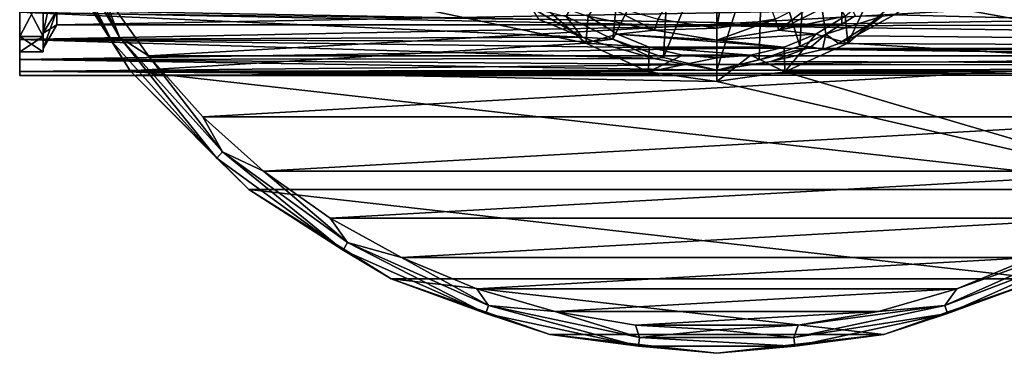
# Model space of a CAD drawing. Header units: millimetres. Extents: x -144 to 364, y -408 to 1133.
# Tile 25 of 256: x -104 to -63, y -32 to -18. Entities that reach past the tile are written whole.
import ezdxf

# ---------------------------------------------------------------- set-up
doc = ezdxf.new("R2010")
doc.units = ezdxf.units.MM
doc.header["$LTSCALE"] = 41.718519
for name, color, linetype in [('114', 7, 'CONTINUOUS'), ('115', 7, 'CONTINUOUS'), ('116', 7, 'CONTINUOUS'), ('117', 7, 'CONTINUOUS'), ('122', 7, 'CONTINUOUS'), ('123', 7, 'CONTINUOUS'), ('127', 7, 'CONTINUOUS'), ('128', 7, 'CONTINUOUS'), ('135', 7, 'CONTINUOUS'), ('328', 7, 'CONTINUOUS'), ('329', 7, 'CONTINUOUS'), ('330', 7, 'CONTINUOUS'), ('332', 7, 'CONTINUOUS'), ('339', 7, 'CONTINUOUS'), ('340', 7, 'CONTINUOUS'), ('341', 7, 'CONTINUOUS'), ('342', 7, 'CONTINUOUS'), ('343', 7, 'CONTINUOUS'), ('344', 7, 'CONTINUOUS'), ('345', 7, 'CONTINUOUS'), ('348', 7, 'CONTINUOUS'), ('349', 7, 'CONTINUOUS'), ('352', 7, 'CONTINUOUS'), ('353', 7, 'CONTINUOUS'), ('45', 7, 'CONTINUOUS'), ('46', 7, 'CONTINUOUS'), ('47', 7, 'CONTINUOUS'), ('48', 7, 'CONTINUOUS'), ('49', 7, 'CONTINUOUS'), ('50', 7, 'CONTINUOUS'), ('51', 7, 'CONTINUOUS'), ('52', 7, 'CONTINUOUS')]:
    doc.layers.add(name, color=color, linetype=linetype)

msp = doc.modelspace()

# ---------------------------------------------------------------- linework, layer by layer
at = {"layer": '114', "color": 7, "linetype": 'CONTINUOUS', "true_color": 0xaaaaaa}
for points in [[(-104.5, -18.353, -4.918), (-104.5, -16.455, -9.5), (-104.5, -17.32, -10), (-104.5, -18.353, -4.918)], [(-104.5, -16.455, 9.5), (-104.5, -18.353, 4.918), (-104.5, -17.32, 10), (-104.5, -16.455, 9.5)], [(-104.5, -18.478, -7.654), (-104.5, -18.353, -4.918), (-104.5, -17.32, -10), (-104.5, -18.478, -7.654)], [(-104.5, -17.32, 10), (-104.5, -18.353, 4.918), (-104.5, -18.478, 7.654), (-104.5, -17.32, 10)], [(-104.5, -19), (-104.5, -18.353, -4.918), (-104.5, -18.478, -7.654), (-104.5, -19)], [(-104.5, -18.353, 4.918), (-104.5, -19), (-104.5, -18.478, 7.654), (-104.5, -18.353, 4.918)], [(-104.5, -18.478, 7.654), (-104.5, -19), (-104.5, -19.319, 5.176), (-104.5, -18.478, 7.654)], [(-104.5, -19.319, -5.176), (-104.5, -19), (-104.5, -18.478, -7.654), (-104.5, -19.319, -5.176)], [(-104.5, -19.319, 5.176), (-104.5, -19), (-104.5, -19.319, -5.176), (-104.5, -19.319, 5.176)], [(-104.5, -19.829, 2.611), (-104.5, -19.319, 5.176), (-104.5, -19.829, -2.611), (-104.5, -19.829, 2.611)], [(-104.5, -19.829, -2.611), (-104.5, -19.319, 5.176), (-104.5, -19.319, -5.176), (-104.5, -19.829, -2.611)], [(-104.5, -20), (-104.5, -19.829, 2.611), (-104.5, -19.829, -2.611), (-104.5, -20)]]:
    msp.add_3dface(points, dxfattribs=at)
at = {"layer": '115', "color": 7, "linetype": 'CONTINUOUS', "true_color": 0xaaaaaa}
for points in [[(-75, -16.668, 11.054), (-104.5, -17.32, 10), (-75, -17.899, 8.923), (-75, -16.668, 11.054)], [(-104.5, -17.32, 10), (-104.5, -18.478, 7.654), (-75, -17.899, 8.923), (-104.5, -17.32, 10)], [(-104.5, -18.478, -7.654), (-104.5, -17.32, -10), (-80.696, -18.375, -7.896), (-104.5, -18.478, -7.654)], [(-80.696, -18.375, -7.896), (-104.5, -17.32, -10), (-82.519, -17.629, -9.446), (-80.696, -18.375, -7.896)], [(-75, -17.899, 8.923), (-104.5, -18.478, 7.654), (-75, -18.86, 6.656), (-75, -17.899, 8.923)], [(-80.183, -18.556, -7.46), (-104.5, -18.478, -7.654), (-80.696, -18.375, -7.896), (-80.183, -18.556, -7.46)], [(-104.5, -18.478, 7.654), (-104.5, -19.319, 5.176), (-75, -18.86, 6.656), (-104.5, -18.478, 7.654)], [(-104.5, -19.319, -5.176), (-104.5, -18.478, -7.654), (-77.662, -19.28, -5.317), (-104.5, -19.319, -5.176)], [(-77.662, -19.28, -5.317), (-104.5, -18.478, -7.654), (-80.183, -18.556, -7.46), (-77.662, -19.28, -5.317)], [(-75, -18.86, 6.656), (-104.5, -19.319, 5.176), (-75, -19.535, 4.289), (-75, -18.86, 6.656)], [(-75, -19.765, -3.054), (-104.5, -19.319, -5.176), (-77.662, -19.28, -5.317), (-75, -19.765, -3.054)], [(-104.5, -19.319, 5.176), (-104.5, -19.829, 2.611), (-75, -19.535, 4.289), (-104.5, -19.319, 5.176)], [(-104.5, -19.829, -2.611), (-104.5, -19.319, -5.176), (-75, -19.765, -3.054), (-104.5, -19.829, -2.611)], [(-75, -19.535, 4.289), (-104.5, -19.829, 2.611), (-75, -19.914, 1.857), (-75, -19.535, 4.289)], [(-75, -19.991, -0.603), (-104.5, -19.829, -2.611), (-75, -19.765, -3.054), (-75, -19.991, -0.603)], [(-104.5, -19.829, 2.611), (-104.5, -20), (-75, -19.914, 1.857), (-104.5, -19.829, 2.611)], [(-104.5, -20), (-104.5, -19.829, -2.611), (-75, -19.991, -0.603), (-104.5, -20)], [(-75, -19.914, 1.857), (-104.5, -20), (-75, -19.991, -0.603), (-75, -19.914, 1.857)]]:
    msp.add_3dface(points, dxfattribs=at)
at = {"layer": '116', "color": 7, "linetype": 'CONTINUOUS', "true_color": 0xaaaaaa}
for points in [[(-5.293, -16.781, 10.881), (-75, -16.668, 11.054), (-75, -17.899, 8.923), (-5.293, -16.781, 10.881)], [(-7.87, -17.763, 9.191), (-5.293, -16.781, 10.881), (-75, -17.899, 8.923), (-7.87, -17.763, 9.191)], [(-9.955, -18.78, 6.878), (-7.87, -17.763, 9.191), (-75, -17.899, 8.923), (-9.955, -18.78, 6.878)], [(-9.955, -18.78, 6.878), (-75, -17.899, 8.923), (-75, -18.86, 6.656), (-9.955, -18.78, 6.878)], [(-11.326, -19.541, 4.258), (-9.955, -18.78, 6.878), (-75, -19.535, 4.289), (-11.326, -19.541, 4.258)], [(-9.955, -18.78, 6.878), (-75, -18.86, 6.656), (-75, -19.535, 4.289), (-9.955, -18.78, 6.878)], [(-70.518, -18.893, -6.562), (-11.447, -19.612, -3.922), (-72.715, -19.405, -4.843), (-70.518, -18.893, -6.562)], [(-10.166, -18.893, -6.562), (-11.447, -19.612, -3.922), (-70.518, -18.893, -6.562), (-10.166, -18.893, -6.562)], [(-11.447, -19.612, -3.922), (-75, -19.765, -3.054), (-72.715, -19.405, -4.843), (-11.447, -19.612, -3.922)], [(-11.326, -19.541, 4.258), (-75, -19.535, 4.289), (-75, -19.914, 1.857), (-11.326, -19.541, 4.258)], [(-12.002, -19.941, 1.539), (-11.326, -19.541, 4.258), (-75, -19.914, 1.857), (-12.002, -19.941, 1.539)], [(-11.447, -19.612, -3.922), (-12.04, -19.964, -1.199), (-75, -19.765, -3.054), (-11.447, -19.612, -3.922)], [(-12.04, -19.964, -1.199), (-75, -19.991, -0.603), (-75, -19.765, -3.054), (-12.04, -19.964, -1.199)], [(-12.002, -19.941, 1.539), (-75, -19.914, 1.857), (-75, -19.991, -0.603), (-12.002, -19.941, 1.539)], [(-12.04, -19.964, -1.199), (-12.002, -19.941, 1.539), (-75, -19.991, -0.603), (-12.04, -19.964, -1.199)]]:
    msp.add_3dface(points, dxfattribs=at)
at = {"layer": '117', "color": 7, "linetype": 'CONTINUOUS', "true_color": 0xaaaaaa}
for points in [[(-63.605, -13.933, -20.84), (-10.166, -18.893, -6.562), (-64.626, -15.097, -17.489), (-63.605, -13.933, -20.84)], [(-5.715, -17.468, -10.665), (-8.181, -18.076, -8.915), (-63.605, -13.933, -20.84), (-5.715, -17.468, -10.665)], [(-8.181, -18.076, -8.915), (-10.166, -18.893, -6.562), (-63.605, -13.933, -20.84), (-8.181, -18.076, -8.915)], [(-64.626, -15.097, -17.489), (-10.166, -18.893, -6.562), (-65.627, -16.049, -14.749), (-64.626, -15.097, -17.489)], [(-65.627, -16.049, -14.749), (-10.166, -18.893, -6.562), (-66.584, -16.817, -12.538), (-65.627, -16.049, -14.749)], [(-66.584, -16.817, -12.538), (-10.166, -18.893, -6.562), (-67.486, -17.434, -10.761), (-66.584, -16.817, -12.538)], [(-67.486, -17.434, -10.761), (-10.166, -18.893, -6.562), (-69.11, -18.324, -8.2), (-67.486, -17.434, -10.761)], [(-69.11, -18.324, -8.2), (-10.166, -18.893, -6.562), (-69.838, -18.64, -7.289), (-69.11, -18.324, -8.2)], [(-10.166, -18.893, -6.562), (-70.518, -18.893, -6.562), (-69.838, -18.64, -7.289), (-10.166, -18.893, -6.562)]]:
    msp.add_3dface(points, dxfattribs=at)
at = {"layer": '122', "color": 7, "linetype": 'CONTINUOUS', "true_color": 0xaaaaaa}
for points in [[(-73.044, -13.607, -42), (-71.127, -13.19, -42), (-71.477, -18.753, -7.483), (-73.044, -13.607, -42)], [(-71.477, -18.753, -7.483), (-71.127, -13.19, -42), (-70.381, -18.252, -9.125), (-71.477, -18.753, -7.483)], [(-70.381, -18.252, -9.125), (-71.127, -13.19, -42), (-69.137, -17.475, -11.682), (-70.381, -18.252, -9.125)], [(-75, -13.747, -42), (-73.044, -13.607, -42), (-75, -19.765, -3.054), (-75, -13.747, -42)], [(-75, -19.765, -3.054), (-73.044, -13.607, -42), (-73.203, -19.334, -5.305), (-75, -19.765, -3.054)], [(-73.203, -19.334, -5.305), (-73.044, -13.607, -42), (-71.477, -18.753, -7.483), (-73.203, -19.334, -5.305)]]:
    msp.add_3dface(points, dxfattribs=at)
at = {"layer": '123', "color": 7, "linetype": 'CONTINUOUS', "true_color": 0xaaaaaa}
for points in [[(-81.377, -17.498, -10.443), (-78.873, -13.19, -42), (-79.395, -18.465, -8.133), (-81.377, -17.498, -10.443)], [(-78.873, -13.19, -42), (-76.956, -13.607, -42), (-79.395, -18.465, -8.133), (-78.873, -13.19, -42)], [(-79.395, -18.465, -8.133), (-76.956, -13.607, -42), (-77.257, -19.232, -5.655), (-79.395, -18.465, -8.133)], [(-76.956, -13.607, -42), (-75, -13.747, -42), (-77.257, -19.232, -5.655), (-76.956, -13.607, -42)], [(-75, -13.747, -42), (-75, -19.765, -3.054), (-77.257, -19.232, -5.655), (-75, -13.747, -42)]]:
    msp.add_3dface(points, dxfattribs=at)
at = {"layer": '127', "color": 7, "linetype": 'CONTINUOUS', "true_color": 0xaaaaaa}
for points in [[(-70.381, -18.252, -9.125), (-69.137, -17.475, -11.682), (-68.003, -17.484, -10.667), (-70.381, -18.252, -9.125)], [(-69.838, -18.64, -7.289), (-70.381, -18.252, -9.125), (-68.003, -17.484, -10.667), (-69.838, -18.64, -7.289)], [(-69.11, -18.324, -8.2), (-69.838, -18.64, -7.289), (-68.003, -17.484, -10.667), (-69.11, -18.324, -8.2)], [(-67.486, -17.434, -10.761), (-69.11, -18.324, -8.2), (-68.003, -17.484, -10.667), (-67.486, -17.434, -10.761)], [(-71.477, -18.753, -7.483), (-70.381, -18.252, -9.125), (-71.001, -18.782, -7.013), (-71.477, -18.753, -7.483)], [(-70.381, -18.252, -9.125), (-70.518, -18.893, -6.562), (-71.001, -18.782, -7.013), (-70.381, -18.252, -9.125)], [(-69.838, -18.64, -7.289), (-70.518, -18.893, -6.562), (-70.381, -18.252, -9.125), (-69.838, -18.64, -7.289)]]:
    msp.add_3dface(points, dxfattribs=at)
at = {"layer": '128', "color": 7, "linetype": 'CONTINUOUS', "true_color": 0xaaaaaa}
for points in [[(-72.715, -19.405, -4.843), (-75, -19.765, -3.054), (-71.001, -18.782, -7.013), (-72.715, -19.405, -4.843)], [(-75, -19.765, -3.054), (-73.203, -19.334, -5.305), (-71.001, -18.782, -7.013), (-75, -19.765, -3.054)], [(-73.203, -19.334, -5.305), (-71.477, -18.753, -7.483), (-71.001, -18.782, -7.013), (-73.203, -19.334, -5.305)], [(-70.518, -18.893, -6.562), (-72.715, -19.405, -4.843), (-71.001, -18.782, -7.013), (-70.518, -18.893, -6.562)]]:
    msp.add_3dface(points, dxfattribs=at)
at = {"layer": '135', "color": 7, "linetype": 'CONTINUOUS', "true_color": 0xaaaaaa}
for points in [[(-80.696, -18.375, -7.896), (-82.519, -17.629, -9.446), (-82.845, -17.139, -10.403), (-80.696, -18.375, -7.896)], [(-81.377, -17.498, -10.443), (-80.696, -18.375, -7.896), (-82.845, -17.139, -10.403), (-81.377, -17.498, -10.443)], [(-80.696, -18.375, -7.896), (-81.377, -17.498, -10.443), (-79.395, -18.465, -8.133), (-80.696, -18.375, -7.896)], [(-80.183, -18.556, -7.46), (-80.696, -18.375, -7.896), (-79.395, -18.465, -8.133), (-80.183, -18.556, -7.46)], [(-77.662, -19.28, -5.317), (-80.183, -18.556, -7.46), (-79.395, -18.465, -8.133), (-77.662, -19.28, -5.317)], [(-77.662, -19.28, -5.317), (-79.395, -18.465, -8.133), (-77.257, -19.232, -5.655), (-77.662, -19.28, -5.317)], [(-75, -19.765, -3.054), (-77.662, -19.28, -5.317), (-77.257, -19.232, -5.655), (-75, -19.765, -3.054)]]:
    msp.add_3dface(points, dxfattribs=at)
at = {"layer": '328', "color": 7, "linetype": 'CONTINUOUS', "true_color": 0xaaaaaa}
for points in [[(-99.823, -19.796, -58.5), (-103.606, -13.776, -58.5), (-99.823, -19.796, -77.5), (-99.823, -19.796, -58.5)], [(-99.823, -19.796, -77.5), (-103.606, -13.776, -58.5), (-103.606, -13.776, -77.5), (-99.823, -19.796, -77.5)], [(-94.796, -24.823, -58.5), (-99.823, -19.796, -58.5), (-94.796, -24.823, -77.5), (-94.796, -24.823, -58.5)], [(-94.796, -24.823, -77.5), (-99.823, -19.796, -58.5), (-99.823, -19.796, -77.5), (-94.796, -24.823, -77.5)], [(-88.776, -28.606, -58.5), (-94.796, -24.823, -58.5), (-88.776, -28.606, -77.5), (-88.776, -28.606, -58.5)], [(-88.776, -28.606, -77.5), (-94.796, -24.823, -58.5), (-94.796, -24.823, -77.5), (-88.776, -28.606, -77.5)], [(-82.065, -30.954, -58.5), (-88.776, -28.606, -58.5), (-82.065, -30.954, -77.5), (-82.065, -30.954, -58.5)], [(-82.065, -30.954, -77.5), (-88.776, -28.606, -58.5), (-88.776, -28.606, -77.5), (-82.065, -30.954, -77.5)], [(-61.224, -28.606, -58.5), (-67.935, -30.954, -58.5), (-61.224, -28.606, -77.5), (-61.224, -28.606, -58.5)], [(-61.224, -28.606, -77.5), (-67.935, -30.954, -58.5), (-67.935, -30.954, -77.5), (-61.224, -28.606, -77.5)], [(-75, -31.75, -58.5), (-82.065, -30.954, -58.5), (-75, -31.75, -77.5), (-75, -31.75, -58.5)], [(-75, -31.75, -77.5), (-82.065, -30.954, -58.5), (-82.065, -30.954, -77.5), (-75, -31.75, -77.5)], [(-67.935, -30.954, -58.5), (-75, -31.75, -58.5), (-67.935, -30.954, -77.5), (-67.935, -30.954, -58.5)], [(-67.935, -30.954, -77.5), (-75, -31.75, -58.5), (-75, -31.75, -77.5), (-67.935, -30.954, -77.5)]]:
    msp.add_3dface(points, dxfattribs=at)
at = {"layer": '329', "color": 7, "linetype": 'CONTINUOUS', "true_color": 0xaaaaaa}
for points in [[(-99.047, -19.166, -57.5), (-48.958, -16.352, -57.5), (-101.042, -16.352, -57.5), (-99.047, -19.166, -57.5)], [(-50.953, -19.166, -57.5), (-48.958, -16.352, -57.5), (-99.047, -19.166, -57.5), (-50.953, -19.166, -57.5)], [(-96.749, -21.738, -57.5), (-50.953, -19.166, -57.5), (-99.047, -19.166, -57.5), (-96.749, -21.738, -57.5)], [(-53.251, -21.738, -57.5), (-50.953, -19.166, -57.5), (-96.749, -21.738, -57.5), (-53.251, -21.738, -57.5)], [(-94.177, -24.037, -57.5), (-53.251, -21.738, -57.5), (-96.749, -21.738, -57.5), (-94.177, -24.037, -57.5)], [(-55.823, -24.037, -57.5), (-53.251, -21.738, -57.5), (-94.177, -24.037, -57.5), (-55.823, -24.037, -57.5)], [(-91.365, -26.034, -57.5), (-55.823, -24.037, -57.5), (-94.177, -24.037, -57.5), (-91.365, -26.034, -57.5)], [(-58.635, -26.034, -57.5), (-55.823, -24.037, -57.5), (-91.365, -26.034, -57.5), (-58.635, -26.034, -57.5)], [(-88.346, -27.703, -57.5), (-58.635, -26.034, -57.5), (-91.365, -26.034, -57.5), (-88.346, -27.703, -57.5)], [(-61.654, -27.703, -57.5), (-58.635, -26.034, -57.5), (-88.346, -27.703, -57.5), (-61.654, -27.703, -57.5)], [(-85.159, -29.023, -57.5), (-61.654, -27.703, -57.5), (-88.346, -27.703, -57.5), (-85.159, -29.023, -57.5)], [(-64.841, -29.023, -57.5), (-61.654, -27.703, -57.5), (-85.159, -29.023, -57.5), (-64.841, -29.023, -57.5)], [(-81.845, -29.979, -57.5), (-64.841, -29.023, -57.5), (-85.159, -29.023, -57.5), (-81.845, -29.979, -57.5)], [(-68.155, -29.979, -57.5), (-64.841, -29.023, -57.5), (-81.845, -29.979, -57.5), (-68.155, -29.979, -57.5)], [(-78.444, -30.557, -57.5), (-68.155, -29.979, -57.5), (-81.845, -29.979, -57.5), (-78.444, -30.557, -57.5)], [(-71.556, -30.557, -57.5), (-68.155, -29.979, -57.5), (-78.444, -30.557, -57.5), (-71.556, -30.557, -57.5)], [(-75, -30.75, -57.5), (-71.556, -30.557, -57.5), (-78.444, -30.557, -57.5), (-75, -30.75, -57.5)]]:
    msp.add_3dface(points, dxfattribs=at)
at = {"layer": '330', "color": 7, "linetype": 'CONTINUOUS', "true_color": 0xaaaaaa}
for points in [[(-99.823, -19.796, -77.5), (-103.606, -13.776, -77.5), (-80.542, -18.623, -77.5), (-99.823, -19.796, -77.5)], [(-80.542, -18.623, -77.5), (-103.606, -13.776, -77.5), (-82.746, -16.712, -77.5), (-80.542, -18.623, -77.5)], [(-46.394, -13.776, -77.5), (-50.177, -19.796, -77.5), (-65.676, -14.258, -77.5), (-46.394, -13.776, -77.5)], [(-65.676, -14.258, -77.5), (-50.177, -19.796, -77.5), (-67.254, -16.712, -77.5), (-65.676, -14.258, -77.5)], [(-67.254, -16.712, -77.5), (-50.177, -19.796, -77.5), (-69.458, -18.623, -77.5), (-67.254, -16.712, -77.5)], [(-77.888, -19.835, -77.5), (-99.823, -19.796, -77.5), (-80.542, -18.623, -77.5), (-77.888, -19.835, -77.5)], [(-69.458, -18.623, -77.5), (-50.177, -19.796, -77.5), (-72.112, -19.835, -77.5), (-69.458, -18.623, -77.5)], [(-55.204, -24.823, -77.5), (-94.796, -24.823, -77.5), (-99.823, -19.796, -77.5), (-55.204, -24.823, -77.5)], [(-55.204, -24.823, -77.5), (-99.823, -19.796, -77.5), (-75, -20.25, -77.5), (-55.204, -24.823, -77.5)], [(-75, -20.25, -77.5), (-99.823, -19.796, -77.5), (-77.888, -19.835, -77.5), (-75, -20.25, -77.5)], [(-72.112, -19.835, -77.5), (-55.204, -24.823, -77.5), (-75, -20.25, -77.5), (-72.112, -19.835, -77.5)], [(-50.177, -19.796, -77.5), (-55.204, -24.823, -77.5), (-72.112, -19.835, -77.5), (-50.177, -19.796, -77.5)], [(-55.204, -24.823, -77.5), (-61.224, -28.606, -77.5), (-94.796, -24.823, -77.5), (-55.204, -24.823, -77.5)], [(-61.224, -28.606, -77.5), (-88.776, -28.606, -77.5), (-94.796, -24.823, -77.5), (-61.224, -28.606, -77.5)], [(-61.224, -28.606, -77.5), (-67.935, -30.954, -77.5), (-88.776, -28.606, -77.5), (-61.224, -28.606, -77.5)], [(-67.935, -30.954, -77.5), (-82.065, -30.954, -77.5), (-88.776, -28.606, -77.5), (-67.935, -30.954, -77.5)], [(-67.935, -30.954, -77.5), (-75, -31.75, -77.5), (-82.065, -30.954, -77.5), (-67.935, -30.954, -77.5)]]:
    msp.add_3dface(points, dxfattribs=at)
at = {"layer": '332', "color": 7, "linetype": 'CONTINUOUS', "true_color": 0xaaaaaa}
for points in [[(-100.578, -18.584, -58), (-103.548, -12.711, -57.634), (-103.883, -12.86, -58), (-100.578, -18.584, -58)], [(-103.606, -13.776, -58.5), (-100.578, -18.584, -58), (-103.883, -12.86, -58), (-103.606, -13.776, -58.5)], [(-100.282, -18.368, -57.634), (-102.71, -13.332, -57.5), (-103.548, -12.711, -57.634), (-100.282, -18.368, -57.634)], [(-100.282, -18.368, -57.634), (-103.548, -12.711, -57.634), (-100.578, -18.584, -58), (-100.282, -18.368, -57.634)], [(-101.042, -16.352, -57.5), (-102.71, -13.332, -57.5), (-100.282, -18.368, -57.634), (-101.042, -16.352, -57.5)], [(-103.606, -13.776, -58.5), (-99.823, -19.796, -58.5), (-100.578, -18.584, -58), (-103.606, -13.776, -58.5)], [(-99.047, -19.166, -57.5), (-101.042, -16.352, -57.5), (-100.282, -18.368, -57.634), (-99.047, -19.166, -57.5)], [(-96.155, -23.495, -58), (-100.282, -18.368, -57.634), (-100.578, -18.584, -58), (-96.155, -23.495, -58)], [(-99.823, -19.796, -58.5), (-96.155, -23.495, -58), (-100.578, -18.584, -58), (-99.823, -19.796, -58.5)], [(-95.91, -23.223, -57.634), (-99.047, -19.166, -57.5), (-100.282, -18.368, -57.634), (-95.91, -23.223, -57.634)], [(-95.91, -23.223, -57.634), (-100.282, -18.368, -57.634), (-96.155, -23.495, -58), (-95.91, -23.223, -57.634)], [(-96.749, -21.738, -57.5), (-99.047, -19.166, -57.5), (-95.91, -23.223, -57.634), (-96.749, -21.738, -57.5)], [(-99.823, -19.796, -58.5), (-94.796, -24.823, -58.5), (-96.155, -23.495, -58), (-99.823, -19.796, -58.5)], [(-94.177, -24.037, -57.5), (-96.749, -21.738, -57.5), (-95.91, -23.223, -57.634), (-94.177, -24.037, -57.5)], [(-90.808, -27.381, -58), (-95.91, -23.223, -57.634), (-96.155, -23.495, -58), (-90.808, -27.381, -58)], [(-90.625, -27.063, -57.634), (-94.177, -24.037, -57.5), (-95.91, -23.223, -57.634), (-90.625, -27.063, -57.634)], [(-90.625, -27.063, -57.634), (-95.91, -23.223, -57.634), (-90.808, -27.381, -58), (-90.625, -27.063, -57.634)], [(-94.796, -24.823, -58.5), (-90.808, -27.381, -58), (-96.155, -23.495, -58), (-94.796, -24.823, -58.5)], [(-91.365, -26.034, -57.5), (-94.177, -24.037, -57.5), (-90.625, -27.063, -57.634), (-91.365, -26.034, -57.5)], [(-94.796, -24.823, -58.5), (-88.776, -28.606, -58.5), (-90.808, -27.381, -58), (-94.796, -24.823, -58.5)], [(-88.346, -27.703, -57.5), (-91.365, -26.034, -57.5), (-90.625, -27.063, -57.634), (-88.346, -27.703, -57.5)], [(-84.77, -30.069, -58), (-90.625, -27.063, -57.634), (-90.808, -27.381, -58), (-84.77, -30.069, -58)], [(-84.657, -29.721, -57.634), (-88.346, -27.703, -57.5), (-90.625, -27.063, -57.634), (-84.657, -29.721, -57.634)], [(-84.657, -29.721, -57.634), (-90.625, -27.063, -57.634), (-84.77, -30.069, -58), (-84.657, -29.721, -57.634)], [(-59.375, -27.063, -57.634), (-64.841, -29.023, -57.5), (-65.343, -29.721, -57.634), (-59.375, -27.063, -57.634)], [(-59.375, -27.063, -57.634), (-65.343, -29.721, -57.634), (-59.192, -27.381, -58), (-59.375, -27.063, -57.634)], [(-61.654, -27.703, -57.5), (-64.841, -29.023, -57.5), (-59.375, -27.063, -57.634), (-61.654, -27.703, -57.5)], [(-88.776, -28.606, -58.5), (-84.77, -30.069, -58), (-90.808, -27.381, -58), (-88.776, -28.606, -58.5)], [(-59.192, -27.381, -58), (-65.343, -29.721, -57.634), (-65.23, -30.069, -58), (-59.192, -27.381, -58)], [(-61.224, -28.606, -58.5), (-59.192, -27.381, -58), (-65.23, -30.069, -58), (-61.224, -28.606, -58.5)], [(-85.159, -29.023, -57.5), (-88.346, -27.703, -57.5), (-84.657, -29.721, -57.634), (-85.159, -29.023, -57.5)], [(-88.776, -28.606, -58.5), (-82.065, -30.954, -58.5), (-84.77, -30.069, -58), (-88.776, -28.606, -58.5)], [(-67.935, -30.954, -58.5), (-61.224, -28.606, -58.5), (-65.23, -30.069, -58), (-67.935, -30.954, -58.5)], [(-81.845, -29.979, -57.5), (-85.159, -29.023, -57.5), (-84.657, -29.721, -57.634), (-81.845, -29.979, -57.5)], [(-64.841, -29.023, -57.5), (-68.155, -29.979, -57.5), (-65.343, -29.721, -57.634), (-64.841, -29.023, -57.5)], [(-78.305, -31.443, -58), (-84.657, -29.721, -57.634), (-84.77, -30.069, -58), (-78.305, -31.443, -58)], [(-78.267, -31.079, -57.634), (-81.845, -29.979, -57.5), (-84.657, -29.721, -57.634), (-78.267, -31.079, -57.634)], [(-78.267, -31.079, -57.634), (-84.657, -29.721, -57.634), (-78.305, -31.443, -58), (-78.267, -31.079, -57.634)], [(-78.444, -30.557, -57.5), (-81.845, -29.979, -57.5), (-78.267, -31.079, -57.634), (-78.444, -30.557, -57.5)], [(-65.343, -29.721, -57.634), (-71.556, -30.557, -57.5), (-71.733, -31.079, -57.634), (-65.343, -29.721, -57.634)], [(-65.343, -29.721, -57.634), (-71.733, -31.079, -57.634), (-65.23, -30.069, -58), (-65.343, -29.721, -57.634)], [(-68.155, -29.979, -57.5), (-71.556, -30.557, -57.5), (-65.343, -29.721, -57.634), (-68.155, -29.979, -57.5)], [(-82.065, -30.954, -58.5), (-78.305, -31.443, -58), (-84.77, -30.069, -58), (-82.065, -30.954, -58.5)], [(-65.23, -30.069, -58), (-71.733, -31.079, -57.634), (-71.695, -31.443, -58), (-65.23, -30.069, -58)], [(-67.935, -30.954, -58.5), (-65.23, -30.069, -58), (-71.695, -31.443, -58), (-67.935, -30.954, -58.5)], [(-75, -30.75, -57.5), (-78.444, -30.557, -57.5), (-78.267, -31.079, -57.634), (-75, -30.75, -57.5)], [(-71.733, -31.079, -57.634), (-75, -30.75, -57.5), (-78.267, -31.079, -57.634), (-71.733, -31.079, -57.634)], [(-71.556, -30.557, -57.5), (-75, -30.75, -57.5), (-71.733, -31.079, -57.634), (-71.556, -30.557, -57.5)], [(-82.065, -30.954, -58.5), (-75, -31.75, -58.5), (-78.305, -31.443, -58), (-82.065, -30.954, -58.5)], [(-71.695, -31.443, -58), (-78.267, -31.079, -57.634), (-78.305, -31.443, -58), (-71.695, -31.443, -58)], [(-71.733, -31.079, -57.634), (-78.267, -31.079, -57.634), (-71.695, -31.443, -58), (-71.733, -31.079, -57.634)], [(-75, -31.75, -58.5), (-67.935, -30.954, -58.5), (-71.695, -31.443, -58), (-75, -31.75, -58.5)], [(-75, -31.75, -58.5), (-71.695, -31.443, -58), (-78.305, -31.443, -58), (-75, -31.75, -58.5)]]:
    msp.add_3dface(points, dxfattribs=at)
at = {"layer": '339', "color": 7, "linetype": 'CONTINUOUS', "true_color": 0xe0f2ff}
for points in [[(-80.542, -18.623, -77.5), (-82.746, -16.712, -77.5), (-82.746, -16.712, -96.423), (-80.542, -18.623, -77.5)], [(-80.542, -18.623, -96.423), (-80.542, -18.623, -77.5), (-82.746, -16.712, -96.423), (-80.542, -18.623, -96.423)], [(-77.888, -19.835, -77.5), (-80.542, -18.623, -77.5), (-77.888, -19.835, -96.423), (-77.888, -19.835, -77.5)], [(-77.888, -19.835, -96.423), (-80.542, -18.623, -77.5), (-80.542, -18.623, -96.423), (-77.888, -19.835, -96.423)], [(-75, -20.25, -77.5), (-77.888, -19.835, -77.5), (-75, -20.25, -96.423), (-75, -20.25, -77.5)], [(-75, -20.25, -96.423), (-77.888, -19.835, -77.5), (-77.888, -19.835, -96.423), (-75, -20.25, -96.423)]]:
    msp.add_3dface(points, dxfattribs=at)
at = {"layer": '340', "color": 7, "linetype": 'CONTINUOUS', "true_color": 0xe0f2ff}
msp.add_3dface([(-75, -18, -79), (-77.472, -17.608, -79), (-75, -13.407, -78.104), (-75, -18, -79)], dxfattribs=at)
at = {"layer": '341', "color": 7, "linetype": 'CONTINUOUS', "true_color": 0xe0f2ff}
for points in [[(-77.472, -17.608, -79), (-75, -18, -79), (-77.472, -17.608, -96.5), (-77.472, -17.608, -79)], [(-77.472, -17.608, -96.5), (-75, -18, -79), (-75, -18, -96.5), (-77.472, -17.608, -96.5)]]:
    msp.add_3dface(points, dxfattribs=at)
at = {"layer": '342', "color": 7, "linetype": 'CONTINUOUS', "true_color": 0xe0f2ff}
for points in [[(-77.627, -18.084, -97), (-80.437, -17.483, -97), (-79.996, -16.877, -97), (-77.627, -18.084, -97)], [(-70.004, -16.877, -97), (-69.563, -17.483, -97), (-72.373, -18.084, -97), (-70.004, -16.877, -97)], [(-79.2, -18.242, -97), (-80.437, -17.483, -97), (-77.627, -18.084, -97), (-79.2, -18.242, -97)], [(-69.563, -17.483, -97), (-70.8, -18.242, -97), (-72.373, -18.084, -97), (-69.563, -17.483, -97)], [(-75, -18.5, -97), (-79.2, -18.242, -97), (-77.627, -18.084, -97), (-75, -18.5, -97)], [(-77.858, -18.797, -97), (-79.2, -18.242, -97), (-72.142, -18.797, -97), (-77.858, -18.797, -97)], [(-72.142, -18.797, -97), (-79.2, -18.242, -97), (-75, -18.5, -97), (-72.142, -18.797, -97)], [(-72.373, -18.084, -97), (-70.8, -18.242, -97), (-75, -18.5, -97), (-72.373, -18.084, -97)], [(-70.8, -18.242, -97), (-72.142, -18.797, -97), (-75, -18.5, -97), (-70.8, -18.242, -97)], [(-76.447, -19.136, -97), (-77.858, -18.797, -97), (-73.553, -19.136, -97), (-76.447, -19.136, -97)], [(-73.553, -19.136, -97), (-77.858, -18.797, -97), (-72.142, -18.797, -97), (-73.553, -19.136, -97)], [(-75, -19.25, -97), (-76.447, -19.136, -97), (-73.553, -19.136, -97), (-75, -19.25, -97)]]:
    msp.add_3dface(points, dxfattribs=at)
at = {"layer": '343', "color": 7, "linetype": 'CONTINUOUS', "true_color": 0xe0f2ff}
for points in [[(-67.254, -16.712, -77.5), (-69.458, -18.623, -77.5), (-67.254, -16.712, -96.423), (-67.254, -16.712, -77.5)], [(-67.254, -16.712, -96.423), (-69.458, -18.623, -77.5), (-69.458, -18.623, -96.423), (-67.254, -16.712, -96.423)], [(-69.458, -18.623, -77.5), (-72.112, -19.835, -77.5), (-69.458, -18.623, -96.423), (-69.458, -18.623, -77.5)], [(-69.458, -18.623, -96.423), (-72.112, -19.835, -77.5), (-72.112, -19.835, -96.423), (-69.458, -18.623, -96.423)], [(-72.112, -19.835, -77.5), (-75, -20.25, -77.5), (-72.112, -19.835, -96.423), (-72.112, -19.835, -77.5)], [(-75, -20.25, -77.5), (-75, -20.25, -96.423), (-72.112, -19.835, -96.423), (-75, -20.25, -77.5)]]:
    msp.add_3dface(points, dxfattribs=at)
at = {"layer": '344', "color": 7, "linetype": 'CONTINUOUS', "true_color": 0xe0f2ff}
for points in [[(-75, -18, -79), (-75, -13.407, -78.104), (-74.2, -13.336, -78.108), (-75, -18, -79)], [(-72.528, -17.608, -79), (-75, -18, -79), (-74.2, -13.336, -78.108), (-72.528, -17.608, -79)]]:
    msp.add_3dface(points, dxfattribs=at)
at = {"layer": '345', "color": 7, "linetype": 'CONTINUOUS', "true_color": 0xe0f2ff}
for points in [[(-75, -18, -96.5), (-75, -18, -79), (-72.528, -17.608, -79), (-75, -18, -96.5)], [(-75, -18, -96.5), (-72.528, -17.608, -79), (-72.528, -17.608, -96.5), (-75, -18, -96.5)]]:
    msp.add_3dface(points, dxfattribs=at)
at = {"layer": '348', "color": 7, "linetype": 'CONTINUOUS', "true_color": 0xe0f2ff}
for points in [[(-69.563, -17.483, -97), (-68.459, -16.541, -97), (-69.458, -18.623, -96.423), (-69.563, -17.483, -97)], [(-68.459, -16.541, -97), (-67.254, -16.712, -96.423), (-69.458, -18.623, -96.423), (-68.459, -16.541, -97)], [(-70.8, -18.242, -97), (-69.563, -17.483, -97), (-69.458, -18.623, -96.423), (-70.8, -18.242, -97)], [(-72.142, -18.797, -97), (-70.8, -18.242, -97), (-72.112, -19.835, -96.423), (-72.142, -18.797, -97)], [(-70.8, -18.242, -97), (-69.458, -18.623, -96.423), (-72.112, -19.835, -96.423), (-70.8, -18.242, -97)], [(-75, -20.25, -96.423), (-75, -19.25, -97), (-73.553, -19.136, -97), (-75, -20.25, -96.423)], [(-75, -20.25, -96.423), (-73.553, -19.136, -97), (-72.112, -19.835, -96.423), (-75, -20.25, -96.423)], [(-73.553, -19.136, -97), (-72.142, -18.797, -97), (-72.112, -19.835, -96.423), (-73.553, -19.136, -97)]]:
    msp.add_3dface(points, dxfattribs=at)
at = {"layer": '349', "color": 7, "linetype": 'CONTINUOUS', "true_color": 0xe0f2ff}
for points in [[(-80.542, -18.623, -96.423), (-82.746, -16.712, -96.423), (-80.437, -17.483, -97), (-80.542, -18.623, -96.423)], [(-80.542, -18.623, -96.423), (-80.437, -17.483, -97), (-79.2, -18.242, -97), (-80.542, -18.623, -96.423)], [(-80.542, -18.623, -96.423), (-79.2, -18.242, -97), (-77.858, -18.797, -97), (-80.542, -18.623, -96.423)], [(-77.888, -19.835, -96.423), (-80.542, -18.623, -96.423), (-77.858, -18.797, -97), (-77.888, -19.835, -96.423)], [(-77.888, -19.835, -96.423), (-77.858, -18.797, -97), (-76.447, -19.136, -97), (-77.888, -19.835, -96.423)], [(-77.888, -19.835, -96.423), (-76.447, -19.136, -97), (-75, -19.25, -97), (-77.888, -19.835, -96.423)], [(-75, -20.25, -96.423), (-77.888, -19.835, -96.423), (-75, -19.25, -97), (-75, -20.25, -96.423)]]:
    msp.add_3dface(points, dxfattribs=at)
at = {"layer": '352', "color": 7, "linetype": 'CONTINUOUS', "true_color": 0xe0f2ff}
for points in [[(-72.373, -18.084, -97), (-72.528, -17.608, -96.5), (-70.298, -16.472, -96.5), (-72.373, -18.084, -97)], [(-70.004, -16.877, -97), (-72.373, -18.084, -97), (-70.298, -16.472, -96.5), (-70.004, -16.877, -97)], [(-75, -18.5, -97), (-75, -18, -96.5), (-72.528, -17.608, -96.5), (-75, -18.5, -97)], [(-72.373, -18.084, -97), (-75, -18.5, -97), (-72.528, -17.608, -96.5), (-72.373, -18.084, -97)]]:
    msp.add_3dface(points, dxfattribs=at)
at = {"layer": '353', "color": 7, "linetype": 'CONTINUOUS', "true_color": 0xe0f2ff}
for points in [[(-77.472, -17.608, -96.5), (-77.627, -18.084, -97), (-79.996, -16.877, -97), (-77.472, -17.608, -96.5)], [(-77.472, -17.608, -96.5), (-75, -18, -96.5), (-77.627, -18.084, -97), (-77.472, -17.608, -96.5)], [(-75, -18, -96.5), (-75, -18.5, -97), (-77.627, -18.084, -97), (-75, -18, -96.5)]]:
    msp.add_3dface(points, dxfattribs=at)
at = {"layer": '45', "color": 7, "linetype": 'CONTINUOUS', "true_color": 0xaaaaaa}
for points in [[(-69.7, 17.85), (-69.7, -17.85), (-69.7, -7, 1.5), (-69.7, 17.85)], [(-69.7, -17.85), (-69.7, 17.85), (-69.7, 0.695, -2.061), (-69.7, -17.85)], [(-69.7, -0.695, -2.061), (-69.7, -17.85), (-69.7, 0.695, -2.061), (-69.7, -0.695, -2.061)], [(-69.7, -2, -2.536), (-69.7, -17.85), (-69.7, -0.695, -2.061), (-69.7, -2, -2.536)], [(-69.7, -3.064, -3.429), (-69.7, -17.85), (-69.7, -2, -2.536), (-69.7, -3.064, -3.429)], [(-69.7, -17.242, -4.62), (-69.7, -17.85), (-69.7, -3.064, -3.429), (-69.7, -17.242, -4.62)], [(-69.7, -7, 1.5), (-69.7, -17.85), (-69.7, -8.339, 1.766), (-69.7, -7, 1.5)], [(-69.7, -17.85), (-69.7, -17.242, 4.62), (-69.7, -8.339, 1.766), (-69.7, -17.85)]]:
    msp.add_3dface(points, dxfattribs=at)
at = {"layer": '46', "color": 7, "linetype": 'CONTINUOUS', "true_color": 0xaaaaaa}
for points in [[(-69.7, -17.85), (-69.7, -17.242, -4.62), (-102.923, -17.85), (-69.7, -17.85)], [(-102.923, -17.85), (-69.7, -17.242, -4.62), (-102.923, -17.242, -4.62), (-102.923, -17.85)]]:
    msp.add_3dface(points, dxfattribs=at)
at = {"layer": '47', "color": 7, "linetype": 'CONTINUOUS', "true_color": 0xaaaaaa}
for points in [[(-102.923, -17.242, -4.62), (-102.923, -15.459, -8.925), (-103.5, -18.208, -4.879), (-102.923, -17.242, -4.62)], [(-103.5, -18.208, -4.879), (-102.923, -15.459, -8.925), (-103.5, -16.325, -9.425), (-103.5, -18.208, -4.879)], [(-102.923, -17.85), (-102.923, -17.242, -4.62), (-103.5, -18.85), (-102.923, -17.85)], [(-103.5, -18.85), (-102.923, -17.242, -4.62), (-103.5, -18.208, -4.879), (-103.5, -18.85)]]:
    msp.add_3dface(points, dxfattribs=at)
at = {"layer": '48', "color": 7, "linetype": 'CONTINUOUS', "true_color": 0xaaaaaa}
for points in [[(-103.5, -18.208, -4.879), (-103.5, -16.325, -9.425), (-103.5, -18.353, -4.918), (-103.5, -18.208, -4.879)], [(-103.5, -18.353, -4.918), (-103.5, -16.325, -9.425), (-103.5, -16.454, -9.5), (-103.5, -18.353, -4.918)], [(-103.5, -18.353, 4.918), (-103.5, -16.454, 9.5), (-103.5, -16.325, 9.425), (-103.5, -18.353, 4.918)], [(-103.5, -18.208, 4.879), (-103.5, -18.353, 4.918), (-103.5, -16.325, 9.425), (-103.5, -18.208, 4.879)], [(-103.5, -18.85), (-103.5, -18.208, -4.879), (-103.5, -19), (-103.5, -18.85)], [(-103.5, -18.85), (-103.5, -18.353, 4.918), (-103.5, -18.208, 4.879), (-103.5, -18.85)], [(-103.5, -19), (-103.5, -18.208, -4.879), (-103.5, -18.353, -4.918), (-103.5, -19)], [(-103.5, -18.353, 4.918), (-103.5, -18.85), (-103.5, -19), (-103.5, -18.353, 4.918)]]:
    msp.add_3dface(points, dxfattribs=at)
at = {"layer": '49', "color": 7, "linetype": 'CONTINUOUS', "true_color": 0xaaaaaa}
for points in [[(-103.5, -18.353, -4.918), (-103.5, -16.454, -9.5), (-104.5, -18.353, -4.918), (-103.5, -18.353, -4.918)], [(-104.5, -18.353, -4.918), (-103.5, -16.454, -9.5), (-104.5, -16.455, -9.5), (-104.5, -18.353, -4.918)], [(-103.5, -19), (-103.5, -18.353, -4.918), (-104.5, -19), (-103.5, -19)], [(-104.5, -19), (-103.5, -18.353, -4.918), (-104.5, -18.353, -4.918), (-104.5, -19)]]:
    msp.add_3dface(points, dxfattribs=at)
at = {"layer": '50', "color": 7, "linetype": 'CONTINUOUS', "true_color": 0xaaaaaa}
for points in [[(-69.7, -17.242, 4.62), (-69.7, -17.85), (-102.923, -17.242, 4.62), (-69.7, -17.242, 4.62)], [(-69.7, -17.85), (-102.923, -17.85), (-102.923, -17.242, 4.62), (-69.7, -17.85)]]:
    msp.add_3dface(points, dxfattribs=at)
at = {"layer": '51', "color": 7, "linetype": 'CONTINUOUS', "true_color": 0xaaaaaa}
for points in [[(-103.5, -18.208, 4.879), (-103.5, -16.325, 9.425), (-102.923, -17.242, 4.62), (-103.5, -18.208, 4.879)], [(-102.923, -17.85), (-103.5, -18.208, 4.879), (-102.923, -17.242, 4.62), (-102.923, -17.85)], [(-102.923, -17.85), (-103.5, -18.85), (-103.5, -18.208, 4.879), (-102.923, -17.85)]]:
    msp.add_3dface(points, dxfattribs=at)
at = {"layer": '52', "color": 7, "linetype": 'CONTINUOUS', "true_color": 0xaaaaaa}
for points in [[(-103.5, -16.454, 9.5), (-103.5, -18.353, 4.918), (-104.5, -16.455, 9.5), (-103.5, -16.454, 9.5)], [(-104.5, -16.455, 9.5), (-103.5, -18.353, 4.918), (-104.5, -18.353, 4.918), (-104.5, -16.455, 9.5)], [(-103.5, -18.353, 4.918), (-103.5, -19), (-104.5, -18.353, 4.918), (-103.5, -18.353, 4.918)], [(-103.5, -19), (-104.5, -19), (-104.5, -18.353, 4.918), (-103.5, -19)]]:
    msp.add_3dface(points, dxfattribs=at)

doc.saveas('drawing.dxf')
